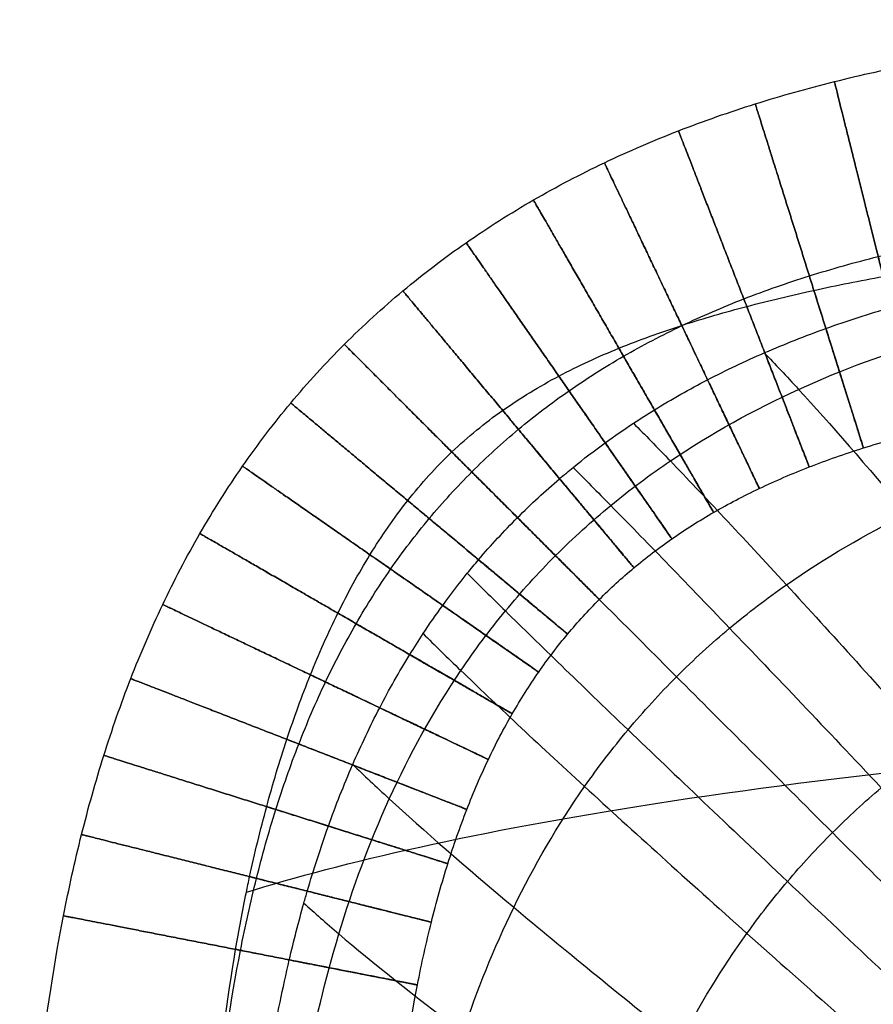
# Model space of a CAD drawing. Header units: millimetres. Extents: x -1000 to 1000, y -255 to 255.
# Tile 10 of 28: x -1000 to -962, y 211 to 255. Entities that reach past the tile are written whole.
import ezdxf

# ---------------------------------------------------------------- set-up
doc = ezdxf.new("R2010")
doc.units = ezdxf.units.MM
doc.header["$MEASUREMENT"] = 0
doc.layers.add('Nakki long bench', color=7, linetype='Continuous', true_color=0x6c5e82)

msp = doc.modelspace()

# ---------------------------------------------------------------- linework, layer by layer
at = {"layer": 'Nakki long bench'}
for points, knots in [([(-1000, 184.759, 325), (-1000, 187.292, 325), (-1000, 192.374, 325), (-999.814, 200.067, 325), (-999.27, 207.672, 325), (-998.373, 213.938, 325), (-997.299, 218.813, 325), (-996.316, 222.329, 325), (-995.125, 225.743, 325), (-993.712, 229.039, 325), (-992.06, 232.2, 325), (-990.164, 235.201, 325), (-988.019, 238.02, 325), (-985.634, 240.633, 325), (-983.021, 243.019, 325), (-980.202, 245.163, 325), (-977.2, 247.06, 325), (-974.04, 248.711, 325), (-970.743, 250.125, 325), (-967.329, 251.315, 325), (-963.814, 252.298, 325), (-960.21, 253.093, 325), (-956.531, 253.717, 325), (-951.479, 254.355, 325), (-945.067, 254.813, 325), (-937.374, 255, 325), (-932.292, 255, 325), (-929.759, 255, 325)], [0, 0, 0, 0, 7.597725, 15.04763, 22.228787, 29.058737, 32.32895, 35.502292, 38.58296, 41.57884, 44.501437, 47.365611, 50.189076, 52.991634, 55.794191, 58.617656, 61.481831, 64.404427, 67.400307, 70.480976, 73.654318, 76.92453, 80.292201, 83.75448, 90.935637, 98.385543, 105.983267, 105.983267, 105.983267, 105.983267]), ([(-992.4, 184.759, 332.99), (-992.368, 187.285, 332.992), (-992.318, 189.835, 332.994), (-992.239, 192.36, 332.995), (-992.161, 194.835, 332.997), (-992.054, 197.339, 332.998), (-991.905, 199.81, 332.999), (-991.761, 202.19, 332.999), (-991.575, 204.603, 332.999), (-991.329, 206.975, 332.999), (-991.094, 209.23, 332.999), (-990.799, 211.523, 332.999), (-990.418, 213.758, 332.997), (-990.274, 214.604, 332.996), (-990.117, 215.451, 332.996), (-989.943, 216.292, 332.995), (-989.896, 216.523, 332.994), (-989.847, 216.753, 332.994), (-989.797, 216.984, 332.994), (-989.571, 218.024, 332.993), (-989.32, 219.062, 332.991), (-989.041, 220.09, 332.989), (-988.77, 221.092, 332.986), (-988.472, 222.09, 332.984), (-988.146, 223.075, 332.98), (-987.826, 224.038, 332.976), (-987.478, 224.996, 332.971), (-987.099, 225.938, 332.966), (-986.727, 226.862, 332.96), (-986.321, 227.779, 332.953), (-985.88, 228.673, 332.945), (-985.446, 229.556, 332.938), (-984.972, 230.425, 332.929), (-984.457, 231.263, 332.922), (-983.945, 232.095, 332.914), (-983.39, 232.901, 332.907), (-982.784, 233.667, 332.903), (-982.179, 234.432, 332.899), (-981.53, 235.15, 332.898), (-980.823, 235.823, 332.902), (-980.116, 236.495, 332.906), (-979.369, 237.106, 332.914), (-978.572, 237.668, 332.925), (-977.774, 238.231, 332.936), (-976.941, 238.734, 332.949), (-976.078, 239.19, 332.961), (-975.212, 239.647, 332.972), (-974.318, 240.056, 332.983), (-973.411, 240.426, 332.99), (-972.498, 240.799, 332.996), (-971.563, 241.134, 333), (-970.624, 241.438, 333), (-970.599, 241.446, 333), (-970.575, 241.454, 333), (-970.551, 241.462, 333), (-969.623, 241.76, 333), (-968.681, 242.032, 332.997), (-967.739, 242.28, 332.992), (-966.754, 242.54, 332.987), (-965.756, 242.777, 332.98), (-964.761, 242.994, 332.972), (-963.742, 243.217, 332.964), (-962.713, 243.421, 332.956), (-961.687, 243.61, 332.948), (-960.632, 243.803, 332.94), (-959.569, 243.982, 332.933), (-958.51, 244.147, 332.927), (-957.419, 244.318, 332.922), (-956.321, 244.475, 332.918), (-955.227, 244.622, 332.915), (-954.099, 244.773, 332.913), (-952.966, 244.914, 332.913), (-951.836, 245.045, 332.914), (-949.491, 245.317, 332.916), (-947.107, 245.556, 332.926), (-944.756, 245.765, 332.938), (-942.3, 245.984, 332.951), (-939.809, 246.177, 332.965), (-937.349, 246.347, 332.976), (-934.821, 246.522, 332.987), (-932.29, 246.675, 332.995), (-929.759, 246.81, 332.998)], [0, 0, 0, 0, 7.60285, 7.60285, 7.60285, 15.061241, 15.061241, 15.061241, 22.250406, 22.250406, 22.250406, 29.096085, 29.096085, 29.096085, 31.674641, 31.674641, 31.674641, 32.381777, 32.381777, 32.381777, 35.579432, 35.579432, 35.579432, 38.696666, 38.696666, 38.696666, 41.745753, 41.745753, 41.745753, 44.741686, 44.741686, 44.741686, 47.699325, 47.699325, 47.699325, 50.631994, 50.631994, 50.631994, 53.550703, 53.550703, 53.550703, 56.467263, 56.467263, 56.467263, 59.392584, 59.392584, 59.392584, 62.334375, 62.334375, 62.334375, 65.301371, 65.301371, 65.301371, 65.378185, 65.378185, 65.378185, 68.307657, 68.307657, 68.307657, 71.370177, 71.370177, 71.370177, 74.506021, 74.506021, 74.506021, 77.728339, 77.728339, 77.728339, 81.045962, 81.045962, 81.045962, 84.462572, 84.462572, 84.462572, 91.580275, 91.580275, 91.580275, 99.009721, 99.009721, 99.009721, 106.613853, 106.613853, 106.613853, 106.613853]), ([(-992, 184.759, 317), (-992, 187.292, 317), (-991.999, 192.308, 317), (-991.819, 199.716, 317), (-991.306, 206.854, 317), (-990.484, 212.561, 317), (-989.531, 216.884, 317), (-988.674, 219.942, 317), (-987.658, 222.855, 317), (-986.474, 225.613, 317), (-985.116, 228.21, 317), (-983.581, 230.637, 317), (-981.865, 232.892, 317), (-979.969, 234.969, 317), (-977.892, 236.865, 317), (-975.638, 238.58, 317), (-973.21, 240.116, 317), (-970.614, 241.473, 317), (-967.855, 242.658, 317), (-964.943, 243.674, 317), (-961.884, 244.53, 317), (-958.689, 245.235, 317), (-955.369, 245.799, 317), (-950.735, 246.386, 317), (-944.717, 246.818, 317), (-937.308, 246.999, 317), (-932.292, 247, 317), (-929.759, 247, 317)], [0, 0, 0, 0, 7.597725, 15.04763, 22.228787, 29.058737, 32.32895, 35.502292, 38.58296, 41.57884, 44.501437, 47.365611, 50.189076, 52.991634, 55.794191, 58.617656, 61.481831, 64.404427, 67.400307, 70.480976, 73.654318, 76.92453, 80.292201, 83.75448, 90.935637, 98.385543, 105.983267, 105.983267, 105.983267, 105.983267]), ([(-992, 184.759, 333), (-992, 187.292, 333), (-991.999, 192.308, 333), (-991.819, 199.716, 333), (-991.306, 206.854, 333), (-990.484, 212.561, 333), (-989.531, 216.884, 333), (-988.674, 219.942, 333), (-987.658, 222.855, 333), (-986.474, 225.613, 333), (-985.116, 228.21, 333), (-983.581, 230.637, 333), (-981.865, 232.892, 333), (-979.969, 234.969, 333), (-977.892, 236.865, 333), (-975.638, 238.58, 333), (-973.21, 240.116, 333), (-970.614, 241.473, 333), (-967.855, 242.658, 333), (-964.943, 243.674, 333), (-961.884, 244.53, 333), (-958.689, 245.235, 333), (-955.369, 245.799, 333), (-950.735, 246.386, 333), (-944.717, 246.818, 333), (-937.308, 246.999, 333), (-932.292, 247, 333), (-929.759, 247, 333)], [0, 0, 0, 0, 7.597725, 15.04763, 22.228787, 29.058737, 32.32895, 35.502292, 38.58296, 41.57884, 44.501437, 47.365611, 50.189076, 52.991634, 55.794191, 58.617656, 61.481831, 64.404427, 67.400307, 70.480976, 73.654318, 76.92453, 80.292201, 83.75448, 90.935637, 98.385543, 105.983267, 105.983267, 105.983267, 105.983267]), ([(-990.39, 184.759, 317.164), (-990.378, 187.287, 317.166), (-990.356, 189.809, 317.171), (-990.292, 192.336, 317.178), (-990.254, 193.848, 317.182), (-990.201, 195.359, 317.187), (-990.126, 196.87, 317.193), (-990.078, 197.819, 317.197), (-990.022, 198.768, 317.201), (-989.956, 199.716, 317.206), (-989.875, 200.877, 317.212), (-989.778, 202.036, 317.218), (-989.661, 203.194, 317.225), (-989.542, 204.381, 317.233), (-989.402, 205.566, 317.241), (-989.238, 206.748, 317.25), (-989.109, 207.675, 317.257), (-988.965, 208.6, 317.265), (-988.804, 209.522, 317.273), (-988.582, 210.786, 317.285), (-988.329, 212.043, 317.297), (-988.037, 213.292, 317.31), (-987.839, 214.137, 317.32), (-987.624, 214.977, 317.329), (-987.389, 215.812, 317.339), (-987.34, 215.989, 317.341), (-987.289, 216.166, 317.344), (-987.237, 216.342, 317.346), (-986.954, 217.313, 317.358), (-986.643, 218.276, 317.37), (-986.302, 219.228, 317.383), (-985.974, 220.143, 317.395), (-985.617, 221.048, 317.408), (-985.231, 221.941, 317.42), (-985.228, 221.947, 317.42), (-985.225, 221.954, 317.42), (-985.222, 221.96, 317.42), (-984.852, 222.812, 317.432), (-984.454, 223.652, 317.444), (-984.027, 224.476, 317.455), (-983.611, 225.278, 317.466), (-983.166, 226.065, 317.477), (-982.693, 226.834, 317.486), (-982.5, 227.148, 317.49), (-982.302, 227.458, 317.494), (-982.1, 227.765, 317.497), (-981.819, 228.19, 317.502), (-981.53, 228.608, 317.507), (-981.23, 229.02, 317.511), (-980.879, 229.504, 317.515), (-980.515, 229.978, 317.519), (-980.138, 230.442, 317.522), (-979.974, 230.644, 317.524), (-979.807, 230.844, 317.525), (-979.638, 231.042, 317.526), (-979.088, 231.688, 317.529), (-978.512, 232.312, 317.531), (-977.912, 232.912, 317.531), (-977.312, 233.512, 317.531), (-976.688, 234.088, 317.529), (-976.043, 234.638, 317.526), (-975.845, 234.807, 317.525), (-975.645, 234.974, 317.524), (-975.443, 235.138, 317.522), (-974.979, 235.515, 317.519), (-974.504, 235.879, 317.515), (-974.021, 236.23, 317.511), (-973.609, 236.529, 317.507), (-973.19, 236.819, 317.502), (-972.765, 237.099, 317.497), (-972.458, 237.302, 317.494), (-972.148, 237.5, 317.49), (-971.835, 237.692, 317.486), (-971.065, 238.166, 317.477), (-970.278, 238.61, 317.466), (-969.476, 239.026, 317.455), (-968.652, 239.454, 317.444), (-967.812, 239.852, 317.432), (-966.961, 240.222, 317.42), (-966.954, 240.225, 317.42), (-966.948, 240.227, 317.42), (-966.941, 240.23, 317.42), (-966.049, 240.617, 317.408), (-965.144, 240.973, 317.395), (-964.228, 241.301, 317.383), (-963.276, 241.642, 317.37), (-962.314, 241.953, 317.358), (-961.343, 242.237, 317.346), (-961.166, 242.289, 317.344), (-960.989, 242.339, 317.341), (-960.812, 242.389, 317.339), (-959.977, 242.624, 317.329), (-959.137, 242.839, 317.32), (-958.293, 243.037, 317.31), (-957.231, 243.285, 317.299), (-956.163, 243.505, 317.288), (-955.09, 243.702, 317.278), (-954.901, 243.736, 317.277), (-954.712, 243.77, 317.275), (-954.523, 243.803, 317.273), (-953.6, 243.964, 317.265), (-952.676, 244.108, 317.257), (-951.748, 244.237, 317.25), (-950.567, 244.402, 317.241), (-949.382, 244.541, 317.233), (-948.194, 244.661, 317.225), (-947.036, 244.777, 317.218), (-945.877, 244.874, 317.212), (-944.716, 244.956, 317.206), (-943.768, 245.022, 317.201), (-942.82, 245.078, 317.197), (-941.87, 245.125, 317.193), (-940.359, 245.2, 317.187), (-938.848, 245.254, 317.182), (-937.336, 245.292, 317.178), (-934.809, 245.356, 317.171), (-932.287, 245.378, 317.166), (-929.759, 245.39, 317.164)], [0, 0, 0, 0, 7.577702, 7.577702, 7.577702, 12.115008, 12.115008, 12.115008, 14.966097, 14.966097, 14.966097, 18.456957, 18.456957, 18.456957, 22.03683, 22.03683, 22.03683, 24.845064, 24.845064, 24.845064, 28.693447, 28.693447, 28.693447, 31.295348, 31.295348, 31.295348, 31.847554, 31.847554, 31.847554, 34.882239, 34.882239, 34.882239, 37.799853, 37.799853, 37.799853, 37.821401, 37.821401, 37.821401, 40.607801, 40.607801, 40.607801, 43.318614, 43.318614, 43.318614, 44.422464, 44.422464, 44.422464, 45.949452, 45.949452, 45.949452, 47.743022, 47.743022, 47.743022, 48.524151, 48.524151, 48.524151, 51.070067, 51.070067, 51.070067, 53.615926, 53.615926, 53.615926, 54.397015, 54.397015, 54.397015, 56.190531, 56.190531, 56.190531, 57.717654, 57.717654, 57.717654, 58.821501, 58.821501, 58.821501, 61.532215, 61.532215, 61.532215, 64.318555, 64.318555, 64.318555, 64.340246, 64.340246, 64.340246, 67.257791, 67.257791, 67.257791, 70.292535, 70.292535, 70.292535, 70.844956, 70.844956, 70.844956, 73.44652, 73.44652, 73.44652, 76.71849, 76.71849, 76.71849, 77.294855, 77.294855, 77.294855, 80.103038, 80.103038, 80.103038, 83.682805, 83.682805, 83.682805, 87.173713, 87.173713, 87.173713, 90.024898, 90.024898, 90.024898, 94.56226, 94.56226, 94.56226, 102.139953, 102.139953, 102.139953, 102.139953]), ([(-989.127, 183.909, 312.953), (-989.089, 187.947, 312.919), (-989.018, 192.004, 312.886), (-988.647, 198.115, 312.84), (-988.479, 200.157, 312.825), (-988.011, 204.244, 312.796), (-987.712, 206.291, 312.782), (-986.928, 210.378, 312.754), (-986.444, 212.42, 312.74), (-985.227, 216.468, 312.712), (-984.492, 218.476, 312.698), (-982.707, 222.399, 312.672), (-981.654, 224.313, 312.661), (-979.809, 227.037, 312.649), (-979.151, 227.921, 312.646), (-977.749, 229.624, 312.641), (-977.006, 230.443, 312.64), (-975.444, 232.006, 312.64), (-974.624, 232.749, 312.641), (-972.921, 234.15, 312.646), (-972.038, 234.809, 312.649), (-969.313, 236.654, 312.661), (-967.399, 237.707, 312.672), (-963.477, 239.492, 312.698), (-961.469, 240.226, 312.712), (-957.42, 241.444, 312.74), (-955.379, 241.928, 312.754), (-951.292, 242.712, 312.782), (-949.245, 243.011, 312.796), (-945.157, 243.479, 312.825), (-943.116, 243.647, 312.84), (-937.005, 244.018, 312.886), (-932.947, 244.089, 312.919), (-928.909, 244.127, 312.953)], [0, 0, 0, 0, 8.587447, 8.587447, 12.88117, 12.88117, 17.174893, 17.174893, 21.468616, 21.468616, 25.76234, 25.76234, 30.056063, 30.056063, 32.202924, 32.202924, 34.349786, 34.349786, 36.496648, 36.496648, 38.643509, 38.643509, 42.937233, 42.937233, 47.230956, 47.230956, 51.524679, 51.524679, 55.818402, 55.818402, 60.112126, 60.112126, 68.699572, 68.699572, 68.699572, 68.699572]), ([(-992, 184.759, 333), (-992, 187.292, 333), (-991.999, 192.308, 333), (-991.819, 199.716, 333), (-991.306, 206.854, 333), (-990.484, 212.561, 333), (-989.531, 216.884, 333), (-988.674, 219.942, 333), (-987.658, 222.855, 333), (-986.474, 225.613, 333), (-985.116, 228.21, 333), (-983.581, 230.637, 333), (-981.865, 232.892, 333), (-979.969, 234.969, 333), (-977.892, 236.865, 333), (-975.638, 238.58, 333), (-973.21, 240.116, 333), (-971.477, 241.022, 333), (-970.574, 241.451, 333), (-970.551, 241.462, 333)], [0, 0, 0, 0, 7.597725, 15.04763, 22.228787, 29.058737, 32.32895, 35.502292, 38.58296, 41.57884, 44.501437, 47.365611, 50.189076, 52.991634, 55.794191, 58.617656, 61.481831, 64.404427, 64.480529, 64.480529, 64.480529, 64.480529]), ([(-966.961, 240.222, 317.42), (-966.487, 239.73, 315.824), (-965.98, 239.191, 314.245), (-964.047, 237.081, 308.683), (-962.449, 235.249, 304.88), (-958.799, 230.897, 297.695), (-956.794, 228.434, 294.407), (-952.447, 222.971, 288.376), (-950.15, 220.028, 285.693), (-947.759, 216.923, 283.276), (-943.926, 211.947, 279.401), (-939.791, 206.475, 276.148), (-933.601, 198.134, 272.637), (-931.477, 195.245, 271.662), (-927.302, 189.505, 270.32), (-925.144, 186.506, 269.917), (-923.111, 183.629, 270)], [7.57818, 7.57818, 7.57818, 7.57818, 12.436465, 12.436465, 24.902483, 24.902483, 37.372212, 37.372212, 49.81656, 49.81656, 49.81656, 69.997327, 69.997327, 80.139445, 80.139445, 90.218371, 90.218371, 90.218371, 90.218371]), ([(-984.016, 182.396, 301.742), (-983.952, 186.01, 301.684), (-983.826, 189.657, 301.629), (-983.363, 195.172, 301.551), (-983.162, 197.018, 301.526), (-982.632, 200.726, 301.476), (-982.302, 202.588, 301.452), (-981.466, 206.321, 301.404), (-980.959, 208.194, 301.38), (-979.71, 211.929, 301.333), (-978.966, 213.792, 301.309), (-977.182, 217.456, 301.267), (-976.139, 219.258, 301.247), (-974.331, 221.843, 301.227), (-973.688, 222.684, 301.221), (-972.326, 224.312, 301.214), (-971.606, 225.099, 301.212), (-970.1, 226.606, 301.212), (-969.313, 227.325, 301.214), (-967.685, 228.688, 301.221), (-966.843, 229.331, 301.227), (-964.258, 231.139, 301.247), (-962.457, 232.181, 301.267), (-958.792, 233.965, 301.309), (-956.929, 234.709, 301.333), (-953.194, 235.959, 301.38), (-951.322, 236.466, 301.404), (-947.588, 237.302, 301.452), (-945.726, 237.632, 301.476), (-942.019, 238.162, 301.526), (-940.172, 238.362, 301.551), (-934.658, 238.825, 301.629), (-931.011, 238.952, 301.684), (-927.396, 239.016, 301.742)], [0, 0, 0, 0, 8.587447, 8.587447, 12.88117, 12.88117, 17.174893, 17.174893, 21.468616, 21.468616, 25.76234, 25.76234, 30.056063, 30.056063, 32.202924, 32.202924, 34.349786, 34.349786, 36.496648, 36.496648, 38.643509, 38.643509, 42.937233, 42.937233, 47.230956, 47.230956, 51.524679, 51.524679, 55.818402, 55.818402, 60.112126, 60.112126, 68.699572, 68.699572, 68.699572, 68.699572]), ([(-984, 184.759, 325), (-984, 187.291, 325), (-983.999, 192.241, 325), (-983.823, 199.366, 325), (-983.341, 206.037, 325), (-982.596, 211.184, 325), (-981.763, 214.954, 325), (-981.033, 217.556, 325), (-980.19, 219.967, 325), (-979.236, 222.187, 325), (-978.172, 224.22, 325), (-976.998, 226.074, 325), (-975.712, 227.763, 325), (-974.304, 229.304, 325), (-972.764, 230.711, 325), (-971.074, 231.998, 325), (-969.22, 233.172, 325), (-967.187, 234.236, 325), (-964.967, 235.19, 325), (-962.556, 236.033, 325), (-959.954, 236.762, 325), (-957.168, 237.378, 325), (-954.207, 237.882, 325), (-949.99, 238.416, 325), (-944.366, 238.823, 325), (-937.241, 238.999, 325), (-932.292, 239, 325), (-929.759, 239, 325)], [0, 0, 0, 0, 7.597725, 15.04763, 22.228787, 29.058737, 32.32895, 35.502292, 38.58296, 41.57884, 44.501437, 47.365611, 50.189076, 52.991634, 55.794191, 58.617656, 61.481831, 64.404427, 67.400307, 70.480976, 73.654318, 76.92453, 80.292201, 83.75448, 90.935637, 98.385543, 105.983267, 105.983267, 105.983267, 105.983267]), ([(-984, 184.759, 325), (-984, 187.291, 325), (-983.999, 192.241, 325), (-983.823, 199.366, 325), (-983.341, 206.037, 325), (-982.596, 211.184, 325), (-981.763, 214.954, 325), (-981.033, 217.556, 325), (-980.19, 219.967, 325), (-979.236, 222.187, 325), (-978.172, 224.22, 325), (-976.998, 226.074, 325), (-975.712, 227.763, 325), (-974.304, 229.304, 325), (-972.764, 230.711, 325), (-971.074, 231.998, 325), (-969.22, 233.172, 325), (-967.187, 234.236, 325), (-964.967, 235.19, 325), (-962.556, 236.033, 325), (-959.954, 236.762, 325), (-957.168, 237.378, 325), (-954.207, 237.882, 325), (-949.99, 238.416, 325), (-944.366, 238.823, 325), (-937.241, 238.999, 325), (-932.292, 239, 325), (-929.759, 239, 325)], [0, 0, 0, 0, 7.597725, 15.04763, 22.228787, 29.058737, 32.32895, 35.502292, 38.58296, 41.57884, 44.501437, 47.365611, 50.189076, 52.991634, 55.794191, 58.617656, 61.481831, 64.404427, 67.400307, 70.480976, 73.654318, 76.92453, 80.292201, 83.75448, 90.935637, 98.385543, 105.983267, 105.983267, 105.983267, 105.983267]), ([(-972.765, 237.099, 317.497), (-972.26, 236.589, 315.864), (-971.715, 236.032, 314.248), (-969.657, 233.895, 308.642), (-967.948, 232.074, 304.831), (-964.014, 227.792, 297.635), (-961.841, 225.387, 294.344), (-957.104, 220.081, 288.309), (-954.591, 217.236, 285.627), (-951.968, 214.244, 283.211), (-947.763, 209.449, 279.339), (-943.207, 204.2, 276.093), (-936.36, 196.233, 272.597), (-934.005, 193.48, 271.629), (-929.366, 188.022, 270.302), (-926.962, 185.177, 269.907), (-924.688, 182.46, 270)], [7.479434, 7.479434, 7.479434, 7.479434, 12.436465, 12.436465, 24.902483, 24.902483, 37.372212, 37.372212, 49.81656, 49.81656, 49.81656, 69.997327, 69.997327, 80.139445, 80.139445, 90.218371, 90.218371, 90.218371, 90.218371]), ([(-975.443, 235.138, 317.522), (-974.928, 234.622, 315.877), (-974.373, 234.06, 314.25), (-972.273, 231.923, 308.629), (-970.523, 230.118, 304.817), (-966.474, 225.895, 297.617), (-964.228, 223.532, 294.325), (-959.319, 218.337, 288.29), (-956.708, 215.559, 285.608), (-953.977, 212.643, 283.192), (-949.6, 207.968, 279.321), (-944.846, 202.864, 276.077), (-937.684, 195.135, 272.586), (-935.217, 192.467, 271.619), (-930.351, 187.187, 270.296), (-927.826, 184.438, 269.904), (-925.431, 181.819, 270)], [7.448233, 7.448233, 7.448233, 7.448233, 12.436465, 12.436465, 24.902483, 24.902483, 37.372212, 37.372212, 49.81656, 49.81656, 49.81656, 69.997327, 69.997327, 80.139445, 80.139445, 90.218371, 90.218371, 90.218371, 90.218371]), ([(-977.912, 232.912, 317.531), (-977.395, 232.394, 315.882), (-976.833, 231.833, 314.25), (-974.708, 229.707, 308.625), (-972.926, 227.925, 304.812), (-968.78, 223.78, 297.611), (-966.471, 221.47, 294.318), (-961.408, 216.408, 288.283), (-958.708, 213.708, 285.601), (-955.879, 210.879, 283.186), (-951.345, 206.344, 279.315), (-946.406, 201.406, 276.071), (-938.948, 193.947, 272.582), (-936.376, 191.376, 271.616), (-931.294, 186.294, 270.294), (-928.653, 183.653, 269.903), (-926.142, 181.142, 270)], [7.437074, 7.437074, 7.437074, 7.437074, 12.436465, 12.436465, 24.902483, 24.902483, 37.372212, 37.372212, 49.81656, 49.81656, 49.81656, 69.997327, 69.997327, 80.139445, 80.139445, 90.218371, 90.218371, 90.218371, 90.218371]), ([(-976.724, 180.238, 291.931), (-976.647, 183.398, 291.862), (-976.484, 186.597, 291.796), (-975.966, 191.448, 291.703), (-975.747, 193.074, 291.673), (-975.187, 196.345, 291.614), (-974.846, 197.991, 291.585), (-974, 201.301, 291.528), (-973.495, 202.965, 291.499), (-972.272, 206.298, 291.442), (-971.552, 207.968, 291.414), (-969.848, 211.268, 291.363), (-968.861, 212.9, 291.34), (-967.166, 215.255, 291.315), (-966.566, 216.024, 291.309), (-965.299, 217.517, 291.3), (-964.632, 218.241, 291.298), (-963.241, 219.632, 291.298), (-962.517, 220.299, 291.3), (-961.024, 221.566, 291.309), (-960.255, 222.166, 291.315), (-957.9, 223.861, 291.34), (-956.269, 224.848, 291.363), (-952.968, 226.552, 291.414), (-951.299, 227.271, 291.442), (-947.966, 228.495, 291.499), (-946.301, 228.999, 291.528), (-942.992, 229.845, 291.585), (-941.346, 230.187, 291.614), (-938.074, 230.747, 291.673), (-936.448, 230.966, 291.703), (-931.598, 231.484, 291.796), (-928.399, 231.647, 291.862), (-925.238, 231.724, 291.931)], [0, 0, 0, 0, 8.587447, 8.587447, 12.88117, 12.88117, 17.174893, 17.174893, 21.468616, 21.468616, 25.76234, 25.76234, 30.056063, 30.056063, 32.202924, 32.202924, 34.349786, 34.349786, 36.496648, 36.496648, 38.643509, 38.643509, 42.937233, 42.937233, 47.230956, 47.230956, 51.524679, 51.524679, 55.818402, 55.818402, 60.112126, 60.112126, 68.699572, 68.699572, 68.699572, 68.699572]), ([(-980.138, 230.442, 317.522), (-979.622, 229.928, 315.877), (-979.061, 229.372, 314.25), (-976.924, 227.273, 308.629), (-975.118, 225.523, 304.817), (-970.895, 221.473, 297.617), (-968.533, 219.227, 294.325), (-963.338, 214.318, 288.29), (-960.559, 211.707, 285.608), (-957.643, 208.976, 283.192), (-952.968, 204.6, 279.321), (-947.864, 199.845, 276.077), (-940.135, 192.683, 272.586), (-937.468, 190.217, 271.619), (-932.187, 185.351, 270.296), (-929.439, 182.826, 269.904), (-926.819, 180.431, 270)], [7.448234, 7.448234, 7.448234, 7.448234, 12.436465, 12.436465, 24.902483, 24.902483, 37.372212, 37.372212, 49.81656, 49.81656, 49.81656, 69.997327, 69.997327, 80.139445, 80.139445, 90.218371, 90.218371, 90.218371, 90.218371]), ([(-982.1, 227.765, 317.497), (-981.589, 227.259, 315.864), (-981.032, 226.715, 314.248), (-978.896, 224.656, 308.642), (-977.075, 222.948, 304.831), (-972.792, 219.014, 297.635), (-970.387, 216.84, 294.344), (-965.081, 212.104, 288.309), (-962.236, 209.591, 285.627), (-959.245, 206.967, 283.211), (-954.45, 202.762, 279.339), (-949.201, 198.206, 276.093), (-941.233, 191.359, 272.597), (-938.48, 189.005, 271.629), (-933.022, 184.365, 270.302), (-930.178, 181.962, 269.907), (-927.46, 179.688, 270)], [7.479433, 7.479433, 7.479433, 7.479433, 12.436465, 12.436465, 24.902483, 24.902483, 37.372212, 37.372212, 49.81656, 49.81656, 49.81656, 69.997327, 69.997327, 80.139445, 80.139445, 90.218371, 90.218371, 90.218371, 90.218371]), ([(-989.943, 216.292, 332.995), (-981.395, 218.956, 353.907), (-949.063, 224.997, 400.205), (-834.22, 225.121, 405.974), (-739.295, 225.923, 407.153), (-542.827, 226.529, 407.115), (542.807, 226.529, 407.115), (739.276, 225.921, 407.153), (834.2, 225.117, 405.974), (949.041, 224.992, 400.205), (981.18, 218.808, 353.911), (989.709, 216.13, 333)], [8.852568, 8.852568, 8.852568, 8.852568, 77.777778, 155.555556, 233.333333, 311.111111, 388.888889, 466.666667, 544.444444, 622.222222, 691.14167, 691.14167, 691.14167, 691.14167]), ([(-967.719, 177.572, 283.815), (-967.642, 180.27, 283.746), (-967.461, 183.006, 283.68), (-966.924, 187.155, 283.588), (-966.701, 188.547, 283.558), (-966.142, 191.349, 283.5), (-965.806, 192.759, 283.471), (-964.99, 195.597, 283.414), (-964.51, 197.026, 283.386), (-963.366, 199.893, 283.329), (-962.701, 201.331, 283.301), (-961.146, 204.185, 283.251), (-960.255, 205.6, 283.228), (-958.74, 207.651, 283.203), (-958.205, 208.323, 283.197), (-957.081, 209.63, 283.188), (-956.492, 210.266, 283.186), (-955.267, 211.491, 283.186), (-954.631, 212.081, 283.188), (-953.323, 213.204, 283.197), (-952.651, 213.739, 283.203), (-950.6, 215.255, 283.228), (-949.185, 216.146, 283.251), (-946.332, 217.7, 283.301), (-944.893, 218.365, 283.329), (-942.027, 219.51, 283.386), (-940.598, 219.99, 283.414), (-937.759, 220.806, 283.471), (-936.349, 221.142, 283.5), (-933.548, 221.701, 283.558), (-932.156, 221.924, 283.588), (-928.006, 222.461, 283.68), (-925.27, 222.642, 283.746), (-922.572, 222.719, 283.815)], [0, 0, 0, 0, 8.587447, 8.587447, 12.88117, 12.88117, 17.174893, 17.174893, 21.468616, 21.468616, 25.76234, 25.76234, 30.056063, 30.056063, 32.202924, 32.202924, 34.349786, 34.349786, 36.496648, 36.496648, 38.643509, 38.643509, 42.937233, 42.937233, 47.230956, 47.230956, 51.524679, 51.524679, 55.818402, 55.818402, 60.112126, 60.112126, 68.699572, 68.699572, 68.699572, 68.699572]), ([(-985.222, 221.96, 317.42), (-984.731, 221.487, 315.824), (-984.191, 220.98, 314.245), (-982.082, 219.047, 308.683), (-980.249, 217.449, 304.88), (-975.898, 213.799, 297.695), (-973.434, 211.794, 294.407), (-967.971, 207.446, 288.376), (-965.028, 205.149, 285.693), (-961.924, 202.758, 283.276), (-956.947, 198.925, 279.401), (-951.475, 194.79, 276.148), (-943.134, 188.601, 272.637), (-940.246, 186.477, 271.662), (-934.505, 182.302, 270.32), (-931.506, 180.144, 269.917), (-928.629, 178.111, 270)], [7.578183, 7.578183, 7.578183, 7.578183, 12.436465, 12.436465, 24.902483, 24.902483, 37.372212, 37.372212, 49.81656, 49.81656, 49.81656, 69.997327, 69.997327, 80.139445, 80.139445, 90.218371, 90.218371, 90.218371, 90.218371]), ([(-987.389, 215.812, 317.339), (-986.921, 215.384, 315.785), (-986.404, 214.929, 314.246), (-984.342, 213.171, 308.735), (-982.519, 211.716, 304.941), (-978.149, 208.406, 297.771), (-975.66, 206.594, 294.487), (-970.112, 202.674, 288.46), (-967.112, 200.607, 285.777), (-963.938, 198.46, 283.357), (-958.851, 195.017, 279.479), (-953.236, 191.311, 276.217), (-944.647, 185.777, 272.687), (-941.667, 183.88, 271.704), (-935.734, 180.156, 270.344), (-932.628, 178.234, 269.929), (-929.638, 176.428, 270)], [7.68724, 7.68724, 7.68724, 7.68724, 12.436465, 12.436465, 24.902483, 24.902483, 37.372212, 37.372212, 49.81656, 49.81656, 49.81656, 69.997327, 69.997327, 80.139445, 80.139445, 90.218371, 90.218371, 90.218371, 90.218371])]:
    msp.add_open_spline(points, degree=3, knots=knots, dxfattribs=at)
for points, weights, knots in [([(-961.908, 244.493, 317), (-959.964, 236.733, 317), (-959.964, 236.733, 325), (-959.964, 236.733, 333), (-961.908, 244.493, 333), (-963.852, 252.254, 333), (-963.852, 252.254, 325), (-963.852, 252.254, 317), (-961.908, 244.493, 317)], [1, 0.707106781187, 1, 0.707106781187, 1, 0.707106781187, 1, 0.707106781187, 1], [0, 0, 0, 12.566371, 12.566371, 25.132741, 25.132741, 37.699112, 37.699112, 50.265482, 50.265482, 50.265482]), ([(-964.962, 243.634, 317), (-962.561, 236.002, 317), (-962.561, 236.002, 325), (-962.561, 236.002, 333), (-964.962, 243.634, 333), (-967.363, 251.265, 333), (-967.363, 251.265, 325), (-967.363, 251.265, 317), (-964.962, 243.634, 317)], [1, 0.707106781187, 1, 0.707106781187, 1, 0.707106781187, 1, 0.707106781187, 1], [0, 0, 0, 12.566371, 12.566371, 25.132741, 25.132741, 37.699112, 37.699112, 50.265482, 50.265482, 50.265482]), ([(-967.869, 242.614, 317), (-964.967, 235.159, 317), (-964.967, 235.159, 325), (-964.967, 235.159, 333), (-967.869, 242.614, 333), (-970.77, 250.07, 333), (-970.77, 250.07, 325), (-970.77, 250.07, 317), (-967.869, 242.614, 317)], [1, 0.707106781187, 1, 0.707106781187, 1, 0.707106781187, 1, 0.707106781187, 1], [0, 0, 0, 12.566371, 12.566371, 25.132741, 25.132741, 37.699112, 37.699112, 50.265482, 50.265482, 50.265482]), ([(-970.62, 241.429, 317), (-967.182, 234.205, 317), (-967.182, 234.205, 325), (-967.182, 234.205, 333), (-970.62, 241.429, 333), (-974.057, 248.653, 333), (-974.057, 248.653, 325), (-974.057, 248.653, 317), (-970.62, 241.429, 317)], [1, 0.707106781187, 1, 0.707106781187, 1, 0.707106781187, 1, 0.707106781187, 1], [0, 0, 0, 12.566371, 12.566371, 25.132741, 25.132741, 37.699112, 37.699112, 50.265482, 50.265482, 50.265482]), ([(-973.207, 240.072, 317), (-969.21, 233.142, 317), (-969.21, 233.142, 325), (-969.21, 233.142, 333), (-973.207, 240.072, 333), (-977.205, 247.001, 333), (-977.205, 247.001, 325), (-977.205, 247.001, 317), (-973.207, 240.072, 317)], [1, 0.707106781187, 1, 0.707106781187, 1, 0.707106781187, 1, 0.707106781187, 1], [0, 0, 0, 12.566371, 12.566371, 25.132741, 25.132741, 37.699112, 37.699112, 50.265482, 50.265482, 50.265482]), ([(-975.626, 238.539, 317), (-971.059, 231.97, 317), (-971.059, 231.97, 325), (-971.059, 231.97, 333), (-975.626, 238.539, 333), (-980.192, 245.108, 333), (-980.192, 245.108, 325), (-980.192, 245.108, 317), (-975.626, 238.539, 317)], [1, 0.707106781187, 1, 0.707106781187, 1, 0.707106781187, 1, 0.707106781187, 1], [0, 0, 0, 12.566371, 12.566371, 25.132741, 25.132741, 37.699112, 37.699112, 50.265482, 50.265482, 50.265482]), ([(-977.871, 236.828, 317), (-972.745, 230.686, 317), (-972.745, 230.686, 325), (-972.745, 230.686, 333), (-977.871, 236.828, 333), (-982.997, 242.97, 333), (-982.997, 242.97, 325), (-982.997, 242.97, 317), (-977.871, 236.828, 317)], [1, 0.707106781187, 1, 0.707106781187, 1, 0.707106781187, 1, 0.707106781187, 1], [0, 0, 0, 12.566371, 12.566371, 25.132741, 25.132741, 37.699112, 37.699112, 50.265482, 50.265482, 50.265482]), ([(-964.228, 241.301, 317.383), (-962.561, 236.002, 319.166), (-962.561, 236.002, 325), (-962.561, 236.002, 332.356), (-964.761, 242.994, 332.972)], [0.903525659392, 0.768006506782, 1, 0.724189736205, 0.967826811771], [2.612858, 2.612858, 2.612858, 12.566371, 12.566371, 24.399809, 24.399809, 24.399809]), ([(-966.941, 240.23, 317.42), (-964.967, 235.159, 319.257), (-964.967, 235.159, 325), (-964.967, 235.159, 332.649), (-967.739, 242.28, 332.992)], [0.900326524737, 0.770790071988, 1, 0.716307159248, 0.982177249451], [2.732285, 2.732285, 2.732285, 12.566371, 12.566371, 24.738006, 24.738006, 24.738006]), ([(-969.476, 239.026, 317.455), (-967.182, 234.205, 319.338), (-967.182, 234.205, 325), (-967.182, 234.205, 333), (-970.624, 241.438, 333)], [0.897518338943, 0.7733130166, 1, 0.707106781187, 0.999483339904], [2.84053, 2.84053, 2.84053, 12.57121, 12.57121, 25.143834, 25.143834, 25.143834]), ([(-979.939, 234.939, 317), (-974.282, 229.282, 317), (-974.282, 229.282, 325), (-974.282, 229.282, 333), (-979.939, 234.939, 333), (-985.596, 240.595, 333), (-985.596, 240.595, 325), (-985.596, 240.595, 317), (-979.939, 234.939, 317)], [1, 0.707106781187, 1, 0.707106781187, 1, 0.707106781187, 1, 0.707106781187, 1], [0, 0, 0, 12.566371, 12.566371, 25.132741, 25.132741, 37.699112, 37.699112, 50.265482, 50.265482, 50.265482]), ([(-971.835, 237.692, 317.486), (-969.21, 233.142, 319.407), (-969.21, 233.142, 325), (-969.21, 233.142, 333), (-973.207, 240.072, 333), (-973.309, 240.249, 333), (-973.412, 240.426, 332.99)], [0.895224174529, 0.775434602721, 1, 0.707106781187, 1, 0.989513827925, 0.979778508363], [2.931556, 2.931556, 2.931556, 12.566371, 12.566371, 25.132741, 25.132741, 25.582643, 25.582643, 25.582643]), ([(-974.021, 236.23, 317.511), (-971.059, 231.97, 319.458), (-971.059, 231.97, 325), (-971.059, 231.97, 333), (-975.626, 238.539, 333), (-975.852, 238.865, 333), (-976.078, 239.19, 332.961)], [0.893522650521, 0.777046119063, 1, 0.707106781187, 1, 0.979850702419, 0.962473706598], [3.000696, 3.000696, 3.000696, 12.566371, 12.566371, 25.132741, 25.132741, 25.997232, 25.997232, 25.997232]), ([(-981.829, 232.87, 317), (-975.687, 227.744, 317), (-975.687, 227.744, 325), (-975.687, 227.744, 333), (-981.829, 232.87, 333), (-987.971, 237.996, 333), (-987.971, 237.996, 325), (-987.971, 237.996, 317), (-981.829, 232.87, 317)], [1, 0.707106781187, 1, 0.707106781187, 1, 0.707106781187, 1, 0.707106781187, 1], [0, 0, 0, 12.566371, 12.566371, 25.132741, 25.132741, 37.699112, 37.699112, 50.265482, 50.265482, 50.265482]), ([(-976.043, 234.638, 317.526), (-972.745, 230.686, 319.491), (-972.745, 230.686, 325), (-972.745, 230.686, 333), (-977.871, 236.828, 333), (-978.223, 237.25, 333), (-978.572, 237.668, 332.925)], [0.892479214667, 0.778051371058, 1, 0.707106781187, 1, 0.972329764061, 0.949887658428], [3.043826, 3.043826, 3.043826, 12.566371, 12.566371, 25.132741, 25.132741, 26.319913, 26.319913, 26.319913]), ([(-977.912, 232.912, 317.531), (-974.282, 229.282, 319.501), (-974.282, 229.282, 325), (-974.282, 229.282, 333), (-979.939, 234.939, 333), (-980.384, 235.383, 333), (-980.823, 235.823, 332.902)], [0.892127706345, 0.778393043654, 1, 0.707106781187, 1, 0.968454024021, 0.943703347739], [3.058485, 3.058485, 3.058485, 12.566371, 12.566371, 25.132741, 25.132741, 26.486198, 26.486198, 26.486198]), ([(-983.539, 230.625, 317), (-976.971, 226.059, 317), (-976.971, 226.059, 325), (-976.971, 226.059, 333), (-983.539, 230.625, 333), (-990.108, 235.192, 333), (-990.108, 235.192, 325), (-990.108, 235.192, 317), (-983.539, 230.625, 317)], [1, 0.707106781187, 1, 0.707106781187, 1, 0.707106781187, 1, 0.707106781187, 1], [0, 0, 0, 12.566371, 12.566371, 25.132741, 25.132741, 37.699112, 37.699112, 50.265482, 50.265482, 50.265482]), ([(-979.639, 231.042, 317.526), (-975.687, 227.744, 319.491), (-975.687, 227.744, 325), (-975.687, 227.744, 333), (-981.829, 232.87, 333), (-982.309, 233.271, 333), (-982.784, 233.667, 332.903)], [0.892479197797, 0.778051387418, 1, 0.707106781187, 1, 0.968609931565, 0.943948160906], [3.043827, 3.043827, 3.043827, 12.566371, 12.566371, 25.132741, 25.132741, 26.479509, 26.479509, 26.479509]), ([(-985.072, 228.207, 317), (-978.142, 224.209, 317), (-978.142, 224.209, 325), (-978.142, 224.209, 333), (-985.072, 228.207, 333), (-992.002, 232.204, 333), (-992.002, 232.204, 325), (-992.002, 232.204, 317), (-985.072, 228.207, 317)], [1, 0.707106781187, 1, 0.707106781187, 1, 0.707106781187, 1, 0.707106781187, 1], [0, 0, 0, 12.566371, 12.566371, 25.132741, 25.132741, 37.699112, 37.699112, 50.265482, 50.265482, 50.265482]), ([(-981.231, 229.02, 317.511), (-976.971, 226.059, 319.458), (-976.971, 226.059, 325), (-976.971, 226.059, 333), (-983.539, 230.625, 333), (-984, 230.946, 333), (-984.457, 231.263, 332.922)], [0.893522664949, 0.777046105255, 1, 0.707106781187, 1, 0.971752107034, 0.948952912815], [3.000696, 3.000696, 3.000696, 12.566371, 12.566371, 25.132741, 25.132741, 26.344697, 26.344697, 26.344697]), ([(-986.429, 225.619, 317), (-979.205, 222.182, 317), (-979.205, 222.182, 325), (-979.205, 222.182, 333), (-986.429, 225.619, 333), (-993.653, 229.056, 333), (-993.653, 229.056, 325), (-993.653, 229.056, 317), (-986.429, 225.619, 317)], [1, 0.707106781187, 1, 0.707106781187, 1, 0.707106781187, 1, 0.707106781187, 1], [0, 0, 0, 12.566371, 12.566371, 25.132741, 25.132741, 37.699112, 37.699112, 50.265482, 50.265482, 50.265482]), ([(-982.693, 226.834, 317.486), (-978.142, 224.209, 319.407), (-978.142, 224.209, 325), (-978.142, 224.209, 333), (-985.072, 228.207, 333), (-985.478, 228.441, 333), (-985.881, 228.673, 332.945)], [0.89522418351, 0.775434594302, 1, 0.707106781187, 1, 0.976328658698, 0.956483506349], [2.931555, 2.931555, 2.931555, 12.566371, 12.566371, 25.132741, 25.132741, 26.148343, 26.148343, 26.148343]), ([(-984.027, 224.476, 317.455), (-979.205, 222.182, 319.338), (-979.205, 222.182, 325), (-979.205, 222.182, 333), (-986.429, 225.619, 333), (-986.765, 225.779, 333), (-987.099, 225.938, 332.966)], [0.897518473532, 0.773312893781, 1, 0.707106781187, 1, 0.981122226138, 0.964677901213], [2.840525, 2.840525, 2.840525, 12.566371, 12.566371, 25.132741, 25.132741, 25.942678, 25.942678, 25.942678]), ([(-987.615, 222.868, 317), (-980.159, 219.967, 317), (-980.159, 219.967, 325), (-980.159, 219.967, 333), (-987.615, 222.868, 333), (-995.07, 225.77, 333), (-995.07, 225.77, 325), (-995.07, 225.77, 317), (-987.615, 222.868, 317)], [1, 0.707106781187, 1, 0.707106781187, 1, 0.707106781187, 1, 0.707106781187, 1], [0, 0, 0, 12.566371, 12.566371, 25.132741, 25.132741, 37.699112, 37.699112, 50.265482, 50.265482, 50.265482]), ([(-985.231, 221.941, 317.42), (-980.159, 219.967, 319.257), (-980.159, 219.967, 325), (-980.159, 219.967, 333), (-987.615, 222.868, 333), (-987.881, 222.972, 333), (-988.146, 223.075, 332.98)], [0.900326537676, 0.77079006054, 1, 0.707106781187, 1, 0.985449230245, 0.972344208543], [2.732285, 2.732285, 2.732285, 12.566371, 12.566371, 25.132741, 25.132741, 25.757031, 25.757031, 25.757031]), ([(-988.634, 219.962, 317), (-981.003, 217.561, 317), (-981.003, 217.561, 325), (-981.003, 217.561, 333), (-988.634, 219.962, 333), (-996.265, 222.363, 333), (-996.265, 222.363, 325), (-996.265, 222.363, 317), (-988.634, 219.962, 317)], [1, 0.707106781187, 1, 0.707106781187, 1, 0.707106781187, 1, 0.707106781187, 1], [0, 0, 0, 12.566371, 12.566371, 25.132741, 25.132741, 37.699112, 37.699112, 50.265482, 50.265482, 50.265482]), ([(-986.302, 219.228, 317.383), (-981.003, 217.561, 319.166), (-981.003, 217.561, 325), (-981.003, 217.561, 333), (-988.634, 219.962, 333), (-988.838, 220.026, 333), (-989.041, 220.09, 332.989)], [0.903525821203, 0.76800636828, 1, 0.707106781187, 1, 0.989053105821, 0.978924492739], [2.612853, 2.612853, 2.612853, 12.566371, 12.566371, 25.132741, 25.132741, 25.60241, 25.60241, 25.60241]), ([(-989.494, 216.908, 317), (-981.734, 214.963, 317), (-981.734, 214.963, 325), (-981.734, 214.963, 333), (-989.494, 216.908, 333), (-997.254, 218.852, 333), (-997.254, 218.852, 325), (-997.254, 218.852, 317), (-989.494, 216.908, 317)], [1, 0.707106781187, 1, 0.707106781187, 1, 0.707106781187, 1, 0.707106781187, 1], [0, 0, 0, 12.566371, 12.566371, 25.132741, 25.132741, 37.699112, 37.699112, 50.265482, 50.265482, 50.265482]), ([(-987.237, 216.342, 317.346), (-981.734, 214.963, 319.07), (-981.734, 214.963, 325), (-981.734, 214.963, 333), (-989.494, 216.908, 333), (-989.646, 216.946, 333), (-989.797, 216.984, 332.994)], [0.906992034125, 0.765089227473, 1, 0.707106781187, 1, 0.991967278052, 0.984375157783], [2.487695, 2.487695, 2.487695, 12.566371, 12.566371, 25.132741, 25.132741, 25.477379, 25.477379, 25.477379]), ([(-990.203, 213.716, 317), (-982.351, 212.181, 317), (-982.351, 212.181, 325), (-982.351, 212.181, 333), (-990.203, 213.716, 333), (-998.054, 215.25, 333), (-998.054, 215.25, 325), (-998.054, 215.25, 317), (-990.203, 213.716, 317)], [1, 0.707106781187, 1, 0.707106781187, 1, 0.707106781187, 1, 0.707106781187, 1], [0, 0, 0, 12.566371, 12.566371, 25.132741, 25.132741, 37.699112, 37.699112, 50.265482, 50.265482, 50.265482]), ([(-988.037, 213.292, 317.31), (-982.351, 212.181, 318.973), (-982.351, 212.181, 325), (-982.351, 212.181, 333), (-990.203, 213.716, 333), (-990.311, 213.737, 333), (-990.418, 213.758, 332.997)], [0.910587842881, 0.762161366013, 1, 0.707106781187, 1, 0.994345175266, 0.988908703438], [2.362077, 2.362077, 2.362077, 12.566371, 12.566371, 25.132741, 25.132741, 25.375357, 25.375357, 25.375357])]:
    msp.add_rational_spline(points, weights, degree=2, knots=knots, dxfattribs=at)

doc.saveas('drawing.dxf')
